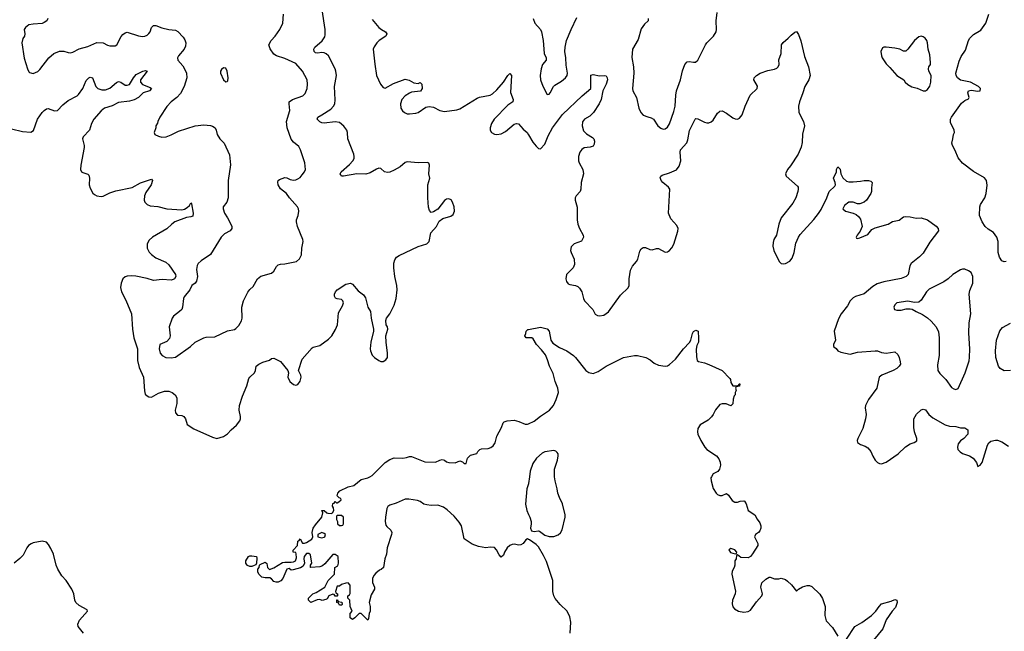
# Model space of a CAD drawing. Header units: inches. Extents: x 2293880 to 2522759, y 823965 to 1006879.
# Tile 180 of 256: x 2345345 to 2354352, y 978586 to 984180. Entities that reach past the tile are written whole.
import ezdxf

# ---------------------------------------------------------------- set-up
doc = ezdxf.new("R2010")
doc.units = ezdxf.units.IN
doc.header["$MEASUREMENT"] = 0
for name, color, linetype in [('C3947', 7, 'Continuous'), ('C3948', 7, 'Continuous'), ('C3957', 7, 'Continuous'), ('C3958', 7, 'Continuous')]:
    doc.layers.add(name, color=color, linetype=linetype)

msp = doc.modelspace()

# ---------------------------------------------------------------- linework, layer by layer
at = {"layer": 'C3947', "color": 5}
for points, elevation in [([(2350000, 979426.2), (2349990, 979430.7), (2349976.1, 979423.9), (2349950.1, 979389.9), (2349930, 979375.6), (2349910, 979373.5), (2349870, 979382.3), (2349850, 979380.4), (2349829.3, 979370.7), (2349803.7, 979350), (2349779.3, 979310), (2349770, 979282), (2349750, 979264), (2349730, 979284), (2349706.6, 979330), (2349690, 979352), (2349650, 979357), (2349610, 979349.4), (2349542.5, 979362.5), (2349483.9, 979383.9), (2349412.3, 979432.3), (2349385.6, 979550), (2349365.4, 979585.4), (2349320, 979640), (2349256.7, 979696.7), (2349221.7, 979721.8), (2349170, 979739), (2349110, 979737.4), (2349070, 979741.6), (2349043.7, 979750), (2349010, 979772), (2348983.1, 979783.1), (2348904.5, 979795.5), (2348870, 979794), (2348790, 979758.7), (2348730, 979739.6), (2348712.7, 979727.3), (2348704.6, 979710), (2348690.2, 979630), (2348687.7, 979590), (2348695.9, 979555.9), (2348703.7, 979543.7), (2348740.3, 979510), (2348748.5, 979490), (2348747, 979470), (2348707.4, 979350), (2348699.6, 979290), (2348684.4, 979250), (2348673.6, 979170), (2348652.7, 979150), (2348635.6, 979144.4), (2348602.5, 979117.5), (2348584, 979096), (2348572.7, 979070), (2348573, 979033), (2348590, 978990.6), (2348590.1, 978970), (2348561.2, 978918.8), (2348542.8, 978850), (2348550, 978814), (2348550.7, 978769.3), (2348542, 978750), (2348536.9, 978703.1), (2348530, 978688), (2348470, 978748), (2348450, 978748), (2348411.1, 978708.9), (2348390, 978695.3), (2348368, 978710), (2348368, 978750), (2348386, 978770), (2348367.3, 978812.7), (2348366, 978870), (2348346, 978890), (2348348, 978910), (2348362, 978918), (2348367.3, 978932.7), (2348368.4, 978951.6), (2348368.4, 979008.4), (2348350, 979028), (2348327.3, 979027.3), (2348290, 979015.3), (2348270, 978998), (2348250, 978998), (2348234, 978950), (2348238, 978938), (2348254, 978930), (2348254, 978910), (2348250, 978906), (2348230, 978906), (2348222, 978922), (2348210, 978926), (2348174, 978910), (2348156.9, 978883.1), (2348144.7, 978875.3), (2348111, 978869), (2348090, 978875.3), (2348065.4, 978874.6), (2348010, 978848), (2347988, 978870), (2347988, 978890), (2348028, 978930), (2348058, 978942), (2348135.3, 978990), (2348166, 979050), (2348226, 979110), (2348228, 979170), (2348254.6, 979185.4), (2348262, 979210), (2348258, 979270), (2348230, 979288), (2348210, 979288), (2348137.1, 979202.9), (2348114.6, 979185.4), (2348090, 979177), (2348010, 979168.7), (2348006, 979170), (2348006, 979190), (2348018, 979210), (2348004, 979284), (2347990, 979299), (2347970, 979297.2), (2347947.3, 979270), (2347944, 979250), (2347951.3, 979208.7), (2347939.8, 979180.2), (2347914, 979166), (2347847.3, 979147.3), (2347830, 979146), (2347810, 979159), (2347790, 979155.3), (2347752.2, 979067.8), (2347733.7, 979046.3), (2347710, 979034), (2347690, 979034.5), (2347670, 979042.7), (2347650, 979065.2), (2347634, 979074), (2347590, 979074.5), (2347561.6, 979081.6), (2347532.3, 979110), (2347523.7, 979130), (2347524.7, 979155.3), (2347535.3, 979170), (2347538, 979190), (2347544, 979196), (2347590, 979218), (2347604.7, 979204.7), (2347611, 979170), (2347630, 979151), (2347670, 979167.3), (2347750, 979214), (2347770, 979218.8), (2347830, 979217.3), (2347850, 979220.7), (2347868.7, 979230), (2347878, 979258), (2347874.6, 979294.6), (2347870, 979306), (2347846, 979310), (2347847.3, 979327.3), (2347888, 979372), (2347890, 979411.3), (2347902, 979418), (2347910.6, 979430.6), (2347932, 979392), (2347950, 979391.3), (2347970, 979398.8), (2348018, 979430), (2348028, 979450), (2348021.2, 979490), (2348029.7, 979530), (2348050, 979560.7), (2348109.3, 979630), (2348118, 979670), (2348110, 979692), (2348131.6, 979691.6), (2348154, 979670), (2348165.4, 979665.4), (2348195.3, 979664.7), (2348206, 979670), (2348218, 979690), (2348215.3, 979715.3), (2348206, 979730), (2348210, 979754), (2348222, 979758), (2348230, 979774), (2348242, 979762), (2348250, 979762), (2348266, 979770), (2348286, 979790), (2348282, 979802), (2348267.3, 979807.3), (2348250, 979826), (2348255.3, 979850), (2348275.3, 979870), (2348350, 979906), (2348401.2, 979918.8), (2348470, 979974.8), (2348530, 979990.8), (2348548.5, 980000)], 180), ([(2350000, 979935.9), (2349983.5, 979890), (2349972.5, 979750), (2349983.9, 979690), (2350000, 979654.2)], 180), ([(2345929, 978570), (2345880.9, 978630), (2345878, 978650), (2345893.4, 978686.6), (2345966, 978770), (2345962, 978782), (2345890, 978821.2), (2345858, 978850), (2345849.6, 978870), (2345839.7, 978930), (2345823.6, 978970), (2345771.8, 979050), (2345730, 979094.7), (2345693.8, 979153.8), (2345679.4, 979190), (2345654.2, 979290), (2345630, 979344.5), (2345610, 979379.5), (2345590, 979401.6), (2345551.3, 979411.3), (2345470, 979395.6), (2345450, 979387.3), (2345426.7, 979370), (2345410, 979349.4), (2345376.5, 979283.5), (2345347.9, 979252.1), (2345295.3, 979210)], 220)]:
    msp.add_lwpolyline(points, dxfattribs=dict(at, elevation=elevation))
at = {"layer": 'C3947', "color": 5, "elevation": 180}
for points in [[(2348290, 979646), (2348250, 979646), (2348242, 979638), (2348242, 979610), (2348254, 979590), (2348254, 979570), (2348270, 979554), (2348290, 979554), (2348302, 979558), (2348306, 979570), (2348306, 979630)], [(2348110, 979488.7), (2348072, 979470), (2348074, 979450), (2348110, 979441), (2348130, 979446.8), (2348135.3, 979450), (2348142, 979470), (2348130, 979482)], [(2347450, 979179), (2347430, 979188.7), (2347420.2, 979200.2), (2347414, 979210), (2347414, 979230), (2347438, 979270), (2347450, 979276), (2347470, 979276), (2347512, 979270), (2347516, 979256), (2347512, 979208), (2347504.7, 979195.3), (2347490, 979188), (2347470, 979179)], [(2348270, 978826), (2348262, 978842), (2348246, 978850), (2348247.3, 978872.7), (2348252.7, 978872.7), (2348258, 978858), (2348292.7, 978852.7), (2348294, 978830), (2348290, 978826)]]:
    msp.add_lwpolyline(points, close=True, dxfattribs=at)
at = {"layer": 'C3948', "color": 5}
for points, elevation in [([(2345270, 983182), (2345370, 983157), (2345447, 983153), (2345472.9, 983167.1), (2345508.3, 983271.7), (2345550, 983330.4), (2345570, 983350.4), (2345590, 983364.9), (2345606.8, 983366.8), (2345665.2, 983345.2), (2345690, 983350.6), (2345739.7, 983400.3), (2345790, 983442), (2345870, 983484.9), (2345883.7, 983496.3), (2345922.4, 983550), (2345954.7, 983625.3), (2345979, 983650), (2345990, 983655.5), (2346010.5, 983650), (2346043, 983570), (2346060.7, 983550), (2346098.2, 983538.2), (2346130, 983538.2), (2346170, 983552.9), (2346230, 983605.2), (2346250, 983614.9), (2346270, 983608.5), (2346310, 983581.6), (2346330, 983580.4), (2346350, 983588.7), (2346385, 983650), (2346410, 983678.8), (2346470.3, 983710.3), (2346495.9, 983715.9), (2346510.3, 983710.3), (2346451.5, 983630), (2346450.3, 983610), (2346470, 983588.2), (2346540.3, 983560.3), (2346550.3, 983550), (2346533.4, 983530), (2346474.9, 983510), (2346432, 983468), (2346392.3, 983447.7), (2346350, 983435.9), (2346250, 983422.8), (2346190, 983391.5), (2346122.6, 983370), (2346090, 983345.3), (2346023.2, 983270), (2346002.2, 983230), (2345982.8, 983170), (2345927.4, 983110), (2345920.3, 983090), (2345935.5, 983030), (2345936.3, 983010), (2345904.7, 982850), (2345903.1, 982810), (2345910.6, 982790), (2345922.2, 982782.2), (2345968.1, 982768.1), (2345977.3, 982757.3), (2345983.9, 982730), (2345982.3, 982670), (2345990, 982638.8), (2346014.7, 982594.7), (2346030, 982580.5), (2346050, 982570.5), (2346090, 982563.8), (2346110, 982566.7), (2346170, 982597.6), (2346223.6, 982616.4), (2346373.5, 982646.5), (2346450, 982686.7), (2346550, 982721), (2346561, 982710), (2346548, 982670), (2346499.4, 982600.6), (2346486.5, 982570), (2346483.1, 982530), (2346490.5, 982510), (2346510.3, 982490.3), (2346538.9, 982478.9), (2346610, 982471.3), (2346690, 982450.2), (2346830, 982442.6), (2346853.1, 982446.9), (2346877.9, 982462.1), (2346898.7, 982481.3), (2346910, 982506), (2346916.4, 982496.4), (2346933.6, 982410), (2346930, 982383.6), (2346910, 982376.2), (2346870, 982372.1), (2346766, 982330), (2346735.8, 982310), (2346690, 982266.6), (2346560.4, 982190), (2346530, 982163.6), (2346510.3, 982130), (2346511.7, 982090), (2346530, 982054.9), (2346550, 982033.7), (2346590, 982003.6), (2346682.7, 981962.7), (2346710, 981938.3), (2346770.2, 981850), (2346772.4, 981830), (2346761.6, 981810), (2346750, 981802.6), (2346730, 981799.1), (2346650, 981805.4), (2346570, 981793.5), (2346510, 981811.9), (2346406.3, 981833.7), (2346363.6, 981836.4), (2346330, 981833), (2346310, 981827), (2346288.2, 981810), (2346272.4, 981770), (2346267, 981730), (2346277, 981690), (2346316.3, 981616.3), (2346368.9, 981490), (2346378.6, 981350), (2346389.3, 981270), (2346422.2, 981170), (2346423.7, 981063.7), (2346439.6, 980999.6), (2346478.9, 980910), (2346485.9, 980785.9), (2346494.1, 980754.1), (2346510, 980739), (2346528, 980730), (2346550, 980728.5), (2346615.8, 980764.2), (2346670, 980781.1), (2346710, 980782.6), (2346740.3, 980770), (2346767.2, 980750), (2346782, 980722), (2346784.1, 980670), (2346768.6, 980610), (2346770, 980585.5), (2346790, 980564.4), (2346830, 980560.3), (2346847.7, 980550), (2346862.4, 980530), (2346878.7, 980478.7), (2346937, 980437), (2347110, 980360.5), (2347150, 980350.6), (2347210, 980368), (2347247.7, 980392.3), (2347281.2, 980430), (2347330, 980471.7), (2347359.5, 980510), (2347366.5, 980530), (2347366.4, 980550), (2347352.3, 980610), (2347357, 980650), (2347383, 980737), (2347424.2, 980830), (2347442.4, 980897.6), (2347450, 980910.6), (2347492, 980950), (2347502.9, 980970), (2347509.7, 981010.3), (2347531.4, 981028.6), (2347570, 981048), (2347630, 981066.8), (2347650, 981081), (2347670, 981082.8), (2347730, 981052.7), (2347798.7, 980970), (2347804.4, 980950), (2347798.9, 980910), (2347816.5, 980870), (2347850, 980843.6), (2347870, 980836.5), (2347890, 980842), (2347910, 980874.9), (2347920.7, 980910), (2347917.2, 980930), (2347896, 980970), (2347930, 981073.7), (2348021.8, 981178.2), (2348030, 981184.4), (2348090, 981200.9), (2348170, 981257.4), (2348201.7, 981290), (2348234.7, 981345.3), (2348252.3, 981390), (2348261.8, 981498.2), (2348298.3, 981561.7), (2348306, 981590), (2348301.2, 981610), (2348290, 981621.2), (2348250, 981626), (2348233.2, 981633.2), (2348225.2, 981650), (2348226, 981670), (2348233.2, 981690), (2348249.2, 981710), (2348330, 981760.7), (2348370, 981770.7), (2348390, 981761), (2348441.3, 981701.3), (2348490, 981662.8), (2348510, 981634.8), (2348528.7, 981550), (2348555.5, 981510), (2348560.5, 981450), (2348582.4, 981350), (2348582.4, 981330), (2348557.1, 981230), (2348550.6, 981170), (2348553.4, 981150), (2348570.4, 981110.4), (2348590.4, 981090.4), (2348630, 981062.8), (2348650, 981054.8), (2348670, 981054.8), (2348694, 981070), (2348709, 981090), (2348709.3, 981130), (2348697, 981230), (2348694.5, 981290), (2348714.3, 981350), (2348709.5, 981370), (2348697.6, 981390), (2348695.8, 981430), (2348701.6, 981450), (2348731.1, 981490), (2348771.5, 981568.5), (2348789, 981631), (2348797.7, 981710), (2348795.9, 981750), (2348775.7, 981830), (2348768, 981912), (2348767, 981953), (2348775.6, 981984.4), (2348793.2, 982006.8), (2348817, 982023), (2348990, 982104.9), (2349070, 982131), (2349090, 982152), (2349106.6, 982230), (2349157, 982290), (2349183.9, 982336.1), (2349217.5, 982362.5), (2349290, 982382), (2349310, 982398.8), (2349323.7, 982430), (2349321.2, 982470), (2349305.2, 982510), (2349291.9, 982531.9), (2349270, 982540.9), (2349250, 982538), (2349230, 982525.2), (2349170, 982448.7), (2349130, 982422), (2349110, 982418), (2349094.6, 982434.6), (2349086.3, 982466.3), (2349078, 982550), (2349079.3, 982670), (2349096, 982730), (2349087.3, 982770), (2349093.6, 982850), (2349089.4, 982869.4), (2349075.3, 982875.3), (2348990, 982872.3), (2348890, 982879.7), (2348870, 982873), (2348824.3, 982835.7), (2348770, 982803.1), (2348730, 982786), (2348710, 982782.6), (2348682.7, 982790), (2348650, 982819.6), (2348630, 982821.3), (2348610, 982814.3), (2348550, 982778.2), (2348512.6, 982767.4), (2348428.9, 982771.1), (2348308.2, 982748.2), (2348289.7, 982749.7), (2348281.6, 982761.6), (2348278, 982770), (2348287.3, 982790), (2348363.3, 982856.7), (2348392.8, 982890), (2348403.5, 982910), (2348405.1, 982930), (2348400.5, 982950), (2348348.2, 983090), (2348344.8, 983150), (2348338, 983170), (2348310, 983205.1), (2348270, 983240.4), (2348230, 983247.6), (2348130, 983232.8), (2348110, 983236.4), (2348090, 983247.6), (2348065.6, 983270), (2348072.3, 983290), (2348110, 983309), (2348190, 983362.9), (2348215.3, 983390), (2348227.2, 983410), (2348232.6, 983447.4), (2348223.7, 983570), (2348244.1, 983670), (2348238.6, 983710), (2348231.1, 983730), (2348169.8, 983850), (2348150, 983869), (2348130, 983878.6), (2348110, 983880.3), (2348070, 983874.3), (2348050, 983878.4), (2348038.4, 983890), (2348036.2, 983910), (2348046.6, 983930), (2348112, 983988), (2348135.7, 984024.3), (2348139.6, 984040.4), (2348138.7, 984090), (2348113.2, 984270)], 220), ([(2345603, 984190), (2345592.7, 984170), (2345570, 984153.3), (2345550, 984145.3), (2345470, 984140.9), (2345430, 984132.1), (2345398, 984110), (2345385.5, 984090), (2345393.4, 984050), (2345388.2, 984030), (2345373, 984007), (2345364.2, 983970), (2345387.5, 983827.5), (2345417.3, 983730), (2345430, 983702), (2345436, 983696), (2345467.5, 983687.5), (2345510, 983706), (2345530, 983725.5), (2345611.1, 983830), (2345658.7, 983870), (2345708.3, 983891.7), (2345750, 983891.3), (2345790, 983879), (2345810, 983877.7), (2345830, 983883.2), (2345890, 983913), (2345970, 983934.3), (2346051.2, 983971.2), (2346108.3, 983968.3), (2346150, 983946.4), (2346170, 983941.3), (2346219.4, 983940.6), (2346235.1, 983950), (2346273.9, 984026.1), (2346290, 984046), (2346310, 984060.5), (2346330, 984067.7), (2346432.1, 984032.1), (2346470, 984026.7), (2346490, 984030.4), (2346510, 984038), (2346526.7, 984053.3), (2346537.6, 984070), (2346551.6, 984108.4), (2346570, 984127.3), (2346590, 984127.3), (2346645.5, 984105.5), (2346710.3, 984090.3), (2346770, 984084.7), (2346793.2, 984073.2), (2346840.5, 984020.5), (2346856.7, 983996.7), (2346865.4, 983970), (2346862.7, 983937.3), (2346850.2, 983909.8), (2346798, 983850), (2346788.2, 983830), (2346790.5, 983810), (2346838, 983758), (2346852.7, 983730), (2346870.5, 983690), (2346873, 983650), (2346850.3, 983570), (2346816.2, 983503.8), (2346783.8, 983470), (2346732.4, 983430), (2346690, 983385.6), (2346628.4, 983290), (2346608, 983250), (2346607.1, 983232.9), (2346592, 983210), (2346592, 983190), (2346574, 983150), (2346582, 983130), (2346614.4, 983114.4), (2346647, 983107), (2346686, 983110), (2346730, 983126), (2346798.8, 983161.2), (2346950, 983208.5), (2347030, 983218), (2347090, 983212.7), (2347110, 983205.5), (2347132.7, 983190), (2347143, 983170), (2347150.8, 983130), (2347174.8, 983090), (2347214.8, 983050), (2347264.2, 982944.2), (2347272.6, 982852.6), (2347252.3, 982710), (2347253.4, 982550), (2347240.7, 982510), (2347207.7, 982470), (2347206, 982450), (2347218.7, 982410), (2347247.1, 982367.1), (2347276.5, 982310), (2347285.3, 982290), (2347286.7, 982270), (2347270.5, 982250), (2347218.6, 982221.4), (2347187.8, 982192.2), (2347090, 982031.6), (2347004.7, 981975.3), (2346977.6, 981950), (2346967.5, 981932.5), (2346964.2, 981895.8), (2346971.6, 981830), (2346963.1, 981790), (2346950, 981769.4), (2346921, 981750), (2346900.5, 981710), (2346850, 981645.2), (2346843.1, 981630), (2346835.3, 981550), (2346828.2, 981530), (2346808, 981510), (2346752.7, 981470), (2346741.6, 981450), (2346712.7, 981370), (2346721.3, 981290), (2346714.5, 981265.5), (2346690, 981235.6), (2346628.5, 981210), (2346622.4, 981170), (2346630.7, 981130), (2346650, 981107.3), (2346682, 981090), (2346730, 981088.4), (2346770, 981094.4), (2346908.2, 981190), (2346950, 981230.3), (2347030, 981270.5), (2347050, 981276.3), (2347130, 981280.7), (2347245.8, 981334.2), (2347310, 981347.7), (2347323.3, 981356.7), (2347350, 981382.8), (2347375.1, 981424.9), (2347379.1, 981450), (2347378.5, 981550), (2347393.7, 981610), (2347430.9, 981689.1), (2347450, 981712.4), (2347481.6, 981738.4), (2347519.3, 981810), (2347550, 981833), (2347650, 981861), (2347670, 981881), (2347695.8, 981924.2), (2347710, 981937.4), (2347730, 981944.9), (2347771.3, 981948.7), (2347877.2, 981970), (2347905.6, 981994.4), (2347924.5, 982030), (2347927, 982090), (2347938, 982150), (2347935.4, 982170), (2347887.8, 982290), (2347876.2, 982330), (2347878, 982350), (2347892.3, 982390), (2347898, 982430), (2347895.1, 982450), (2347885.2, 982470), (2347812, 982550), (2347786, 982590), (2347730, 982634), (2347709.4, 982670), (2347706, 982694), (2347709, 982710), (2347721.2, 982718.8), (2347770, 982735.5), (2347790, 982734), (2347819.5, 982719.5), (2347850, 982712.4), (2347870, 982714.9), (2347890, 982723.8), (2347910, 982738), (2347930, 982760.5), (2347951.5, 982790), (2347959.5, 982810), (2347955.1, 982870), (2347914.5, 982990), (2347899.1, 983019.1), (2347850, 983060.7), (2347830, 983086.6), (2347792.5, 983190), (2347786.9, 983250), (2347817.6, 983350), (2347809.7, 983410), (2347811.8, 983430), (2347840.9, 983450), (2347935.7, 983484.3), (2347956.2, 983503.8), (2347975.1, 983550), (2347978.4, 983590), (2347974, 983630), (2347931.5, 983710), (2347870, 983778.9), (2347770, 983825.1), (2347696, 983850), (2347670, 983866), (2347635.2, 983915.2), (2347623, 983950), (2347645.4, 983990), (2347683.5, 984030), (2347726.3, 984090), (2347752.4, 984150), (2347759.6, 984230)], 240), ([(2348570, 984181), (2348630.8, 984110), (2348654.8, 984090), (2348690.8, 984070), (2348704.9, 984050), (2348693.4, 984030), (2348634.4, 983990), (2348611.1, 983968.9), (2348586.4, 983933.6), (2348578.5, 983910), (2348592.8, 983772.8), (2348610.2, 983670.2), (2348645.5, 983590), (2348670, 983558.8), (2348690, 983554.8), (2348764.2, 983595.8), (2348870, 983634.9), (2348906.6, 983626.6), (2348950, 983602), (2348990, 983597.3), (2349010, 983604.7), (2349024.7, 983590), (2349027.3, 983550), (2349012.2, 983527.8), (2348930, 983516.4), (2348910, 983509.7), (2348870, 983485.4), (2348840.8, 983450), (2348828.4, 983410), (2348831.3, 983371.3), (2348845.9, 983345.9), (2348864.4, 983330), (2348890, 983320.2), (2348910, 983318.6), (2348970, 983326.2), (2348990, 983332.9), (2349060.6, 983379.4), (2349090, 983386.7), (2349130, 983381.7), (2349190, 983350.3), (2349230, 983339.5), (2349343.5, 983356.5), (2349370, 983364.9), (2349530, 983463.2), (2349552, 983472), (2349649, 983490), (2349670, 983501.7), (2349710, 983538.7), (2349769.7, 983610), (2349810, 983670.4), (2349830, 983687.3), (2349844.9, 983670), (2349833.7, 983513.7), (2349859.1, 983450), (2349856.3, 983430), (2349810, 983398), (2349685.3, 983270), (2349660.9, 983230), (2349650.4, 983190), (2349650.4, 983170), (2349660.5, 983150), (2349690, 983132.2), (2349710, 983129), (2349750, 983136), (2349790, 983158.7), (2349870, 983224), (2349890, 983230.8), (2349907.3, 983227.3), (2349950, 983178.8), (2349988.6, 983148.6), (2350000, 983128.5)], 220), ([(2350000, 981269.8), (2349978, 981270), (2349966, 981290), (2349975.3, 981310), (2349978, 981330), (2349994, 981346), (2350000, 981347.2)], 180), ([(2348548.5, 980000), (2348568.7, 980010), (2348689, 980130), (2348730, 980158.4), (2348770, 980173.4), (2348850, 980170.3), (2348885.1, 980174.9), (2348910, 980183.7), (2348930, 980183.7), (2349050, 980134.9), (2349150, 980134.4), (2349190, 980152.4), (2349210, 980156.4), (2349232.2, 980152.2), (2349250, 980136), (2349270.7, 980130.7), (2349330, 980126.7), (2349370, 980144), (2349395.9, 980135.9), (2349410, 980121), (2349430, 980122), (2349441.2, 980170), (2349470, 980197.3), (2349527.7, 980212.3), (2349536.3, 980230), (2349555.6, 980250), (2349570, 980254.8), (2349630, 980257.6), (2349654.1, 980265.9), (2349676.5, 980283.5), (2349694.8, 980310), (2349710, 980370.4), (2349753, 980450), (2349767.7, 980492.3), (2349778, 980502), (2349806, 980510), (2349870, 980516.1), (2349910, 980505.5), (2349970, 980480.2), (2349990, 980480.2), (2350000, 980484.9)], 180)]:
    msp.add_lwpolyline(points, dxfattribs=dict(at, elevation=elevation))
at = {"layer": 'C3948', "color": 5, "elevation": 260}
msp.add_lwpolyline([(2347210, 983739.3), (2347190, 983725.2), (2347182.4, 983710), (2347182.6, 983690), (2347210, 983630.8), (2347230, 983610.8), (2347244.7, 983615.3), (2347250, 983622), (2347253.6, 983650), (2347242, 983710), (2347230, 983737.2)], close=True, dxfattribs=at)
at = {"layer": 'C3957', "color": 5, "elevation": 180}
for points in [[(2350000, 979654.2), (2350010.9, 979630), (2350022.7, 979590), (2350024.8, 979570), (2350018.6, 979530), (2350026.3, 979506.3), (2350050, 979498), (2350090, 979504.6), (2350101.4, 979501.4), (2350150, 979464.7), (2350190, 979453.1), (2350230, 979452.6), (2350270, 979467.2), (2350292.2, 979487.8), (2350306.9, 979513.1), (2350334.9, 979630), (2350335.9, 979650), (2350311.9, 979751.9), (2350282.3, 979810), (2350268.9, 979848.9), (2350263.1, 979890), (2350242.8, 979962.8), (2350238.8, 980000)], [(2350008, 980000), (2350001.1, 979938.9), (2350000, 979935.9)], [(2351674.3, 980000), (2351668.8, 979991.2), (2351670, 979962), (2351688.4, 979891.6), (2351715.5, 979850), (2351730, 979837.1), (2351750, 979828), (2351770, 979827.3), (2351810, 979846), (2351830, 979831), (2351861.6, 979781.6), (2351887.5, 979767.5), (2351910, 979766.8), (2351935.3, 979775.3), (2351970, 979778), (2351974.8, 979774.8), (2351990.7, 979750.7), (2352010, 979692), (2352071.3, 979650), (2352090, 979612), (2352117.1, 979577.1), (2352124, 979550), (2352124, 979530), (2352115.9, 979504.1), (2352104.7, 979490), (2352076, 979470), (2352066.8, 979450), (2352098.8, 979390), (2352097.3, 979370), (2352050, 979293.2), (2352030, 979269), (2352010, 979259), (2351941.2, 979261.2), (2351910, 979286), (2351902, 979278), (2351898, 979250), (2351886, 979230), (2351886, 979190), (2351881, 979170), (2351863.8, 979136.2), (2351860.5, 979110), (2351892.5, 978952.5), (2351890.3, 978929.7), (2351866.7, 978870), (2351862.3, 978837.7), (2351868.7, 978810), (2351884.2, 978790), (2351920.4, 978770), (2351970, 978761.5), (2352010, 978767.2), (2352030, 978780.2), (2352084.2, 978855.8), (2352135.1, 978910), (2352139.3, 978930), (2352124, 978990), (2352135.3, 979030), (2352170, 979062), (2352200.4, 979079.6), (2352210, 979082), (2352250, 979064.7), (2352290, 979064.7), (2352310, 979071.3), (2352350, 979058.8), (2352370, 979046), (2352406.8, 979010), (2352450, 978952), (2352468, 978970), (2352507.5, 978992.5), (2352550, 979004.9), (2352570, 979004), (2352590, 978994.8), (2352665.8, 978925.8), (2352690, 978884.7), (2352712, 978812), (2352708.8, 978730), (2352722, 978682), (2352779.4, 978619.4), (2352830, 978542.4)], [(2350381.4, 978570), (2350386.2, 978670), (2350376.9, 978716.9), (2350353, 978770), (2350290, 978829.7), (2350244.6, 978884.6), (2350230.5, 978910), (2350221.2, 978950), (2350223.7, 979050), (2350163.4, 979223.4), (2350138.1, 979278.1), (2350090, 979358.4), (2350070, 979379), (2350010, 979421.6), (2350000, 979426.2)], [(2352910, 978513.4), (2352985.1, 978630), (2353050, 978666.7), (2353137.6, 978730), (2353177, 978770), (2353206.7, 978813.3), (2353230, 978836.3), (2353317.4, 978862.6), (2353350, 978877.3), (2353370, 978872), (2353370.5, 978850), (2353356.7, 978803.3), (2353325.5, 978770), (2353270.4, 978690), (2353241.6, 978610), (2353156.6, 978503.4)]]:
    msp.add_lwpolyline(points, dxfattribs=at)
msp.add_lwpolyline([(2351850, 979342), (2351832, 979330), (2351846.4, 979306.4), (2351890, 979294), (2351902, 979298), (2351906, 979310), (2351886, 979330)], close=True, dxfattribs=at)
at = {"layer": 'C3958', "color": 5}
for points, elevation in [([(2351094.8, 984190), (2351094, 984170), (2351060.9, 984139.1), (2351030, 984097.2), (2351002, 983998), (2350952.4, 983910), (2350945.7, 983834.3), (2350960.3, 983750), (2350962.6, 983690), (2350950.5, 983550), (2350953, 983530), (2350988.6, 983468.6), (2351008, 983370), (2351028.2, 983330), (2351050, 983308.4), (2351090, 983290.4), (2351122.4, 983282.4), (2351142.8, 983270), (2351182, 983210), (2351208.8, 983188.8), (2351230, 983179.3), (2351250, 983182.4), (2351270, 983197.1), (2351290, 983228.2), (2351330, 983340.7), (2351342.2, 983390), (2351347.2, 983490), (2351353.5, 983530), (2351388.9, 983630), (2351406.8, 983713.2), (2351429.7, 983770.3), (2351450, 983794), (2351470, 983799.1), (2351510, 983790.5), (2351527.2, 983792.8), (2351549.3, 983810), (2351617.2, 983950), (2351630.9, 983970), (2351691.1, 984030), (2351716.9, 984070), (2351720.4, 984090), (2351715.1, 984170), (2351725.4, 984245.4)], 240), ([(2350040.8, 984190), (2350059, 984150), (2350110.2, 984090.2), (2350118.9, 984070), (2350135.2, 983990), (2350143.7, 983870), (2350161.6, 983830), (2350160.5, 983810), (2350127, 983770), (2350114.9, 983730), (2350106.7, 983670), (2350108.7, 983630), (2350130, 983571), (2350170, 983496), (2350190, 983498.8), (2350199.3, 983510), (2350229.3, 983570), (2350239.7, 983580.3), (2350301.5, 983618.6), (2350338, 983650), (2350354, 983670), (2350357.6, 983690), (2350344.2, 983764.2), (2350342, 983830), (2350332, 983890), (2350334.8, 983930), (2350347, 983990), (2350388.4, 984091.6), (2350440.7, 984199.3)], 240), ([(2354370, 981969.6), (2354350, 981964.5), (2354330, 981975.1), (2354308.5, 982008.5), (2354296.9, 982050), (2354296.5, 982150), (2354284.8, 982190), (2354253.1, 982233.1), (2354204.5, 982264.5), (2354178, 982290), (2354149.6, 982330), (2354126.6, 982390), (2354127.6, 982470), (2354134.5, 982490), (2354173.6, 982550), (2354185.6, 982590), (2354194.6, 982665.4), (2354189.7, 982710), (2354170, 982735.1), (2354070, 982792.8), (2353968.4, 982868.4), (2353930, 982917.4), (2353902.9, 982982.9), (2353876.9, 983030), (2353871.8, 983050), (2353882, 983090), (2353886, 983130), (2353895.1, 983150), (2353894, 983170), (2353860.7, 983240.7), (2353861.3, 983270), (2353868.2, 983290), (2353961.9, 983418.1), (2353990, 983441.8), (2354023.3, 983456.7), (2354030.8, 983470), (2354019.8, 983510), (2354024.5, 983530), (2354050, 983534.6), (2354110, 983525.3), (2354130, 983528.4), (2354134.5, 983550), (2354117.2, 983570), (2354042.7, 983610), (2353950, 983628.4), (2353925.1, 983650), (2353912.8, 983670), (2353909.7, 983690), (2353939, 983801), (2353957.1, 983842.9), (2353998.5, 983901.5), (2354025.1, 983990), (2354036.9, 984010), (2354070, 984043.7), (2354136.6, 984083.4), (2354182, 984150), (2354211.8, 984230)], 220), ([(2350000, 983128.5), (2350039.2, 983059.2), (2350070, 983022), (2350090, 983000.7), (2350110, 982998.8), (2350150, 983040.7), (2350180.6, 983119.4), (2350217.8, 983190), (2350310, 983311.9), (2350490, 983482.6), (2350569.3, 983550), (2350570, 983672), (2350590, 983679.1), (2350650, 983666.4), (2350690.5, 983670.5), (2350710, 983666), (2350720.7, 983650), (2350721.6, 983630), (2350710.2, 983590), (2350681, 983530), (2350663.2, 983450), (2350646, 983410), (2350594.2, 983330), (2350561.7, 983298.3), (2350512, 983270), (2350492.4, 983247.6), (2350490.3, 983210), (2350504.1, 983164.1), (2350530, 983137.4), (2350584.2, 983104.2), (2350596.3, 983090), (2350603.8, 983070), (2350599, 983041), (2350590, 983024.5), (2350564.9, 983015.1), (2350510, 983007.1), (2350487.2, 982992.8), (2350470, 982969.4), (2350457.3, 982930), (2350455.6, 982890), (2350462.3, 982870), (2350496.9, 982810), (2350503.9, 982770), (2350481.7, 982690), (2350478.5, 982630), (2350472.9, 982610), (2350437, 982570), (2350427.9, 982550), (2350426.7, 982530), (2350445.6, 982465.6), (2350445.2, 982350), (2350451.5, 982311.5), (2350467.4, 982270), (2350499.5, 982210), (2350503.8, 982190), (2350484.9, 982155.1), (2350416, 982130), (2350390, 982102), (2350384.4, 982070), (2350388.8, 982050), (2350416, 981990), (2350418.9, 981941.1), (2350407, 981910), (2350348.4, 981850), (2350340.4, 981810), (2350346, 981786), (2350363.2, 981763.2), (2350377.2, 981757.2), (2350430, 981749.2), (2350450, 981739.6), (2350465.5, 981725.5), (2350486, 981690), (2350502.4, 981630), (2350513.1, 981610), (2350587.2, 981530), (2350610, 981488.2), (2350630, 981475.3), (2350650, 981471.7), (2350690, 981478.9), (2350730, 981507), (2350840, 981660), (2350912.4, 981727.6), (2350919.2, 981750), (2350919.8, 981810), (2350933.2, 981890), (2350950, 981924.9), (2350988, 981970), (2350998.7, 981990), (2351017.7, 982062.3), (2351030, 982084), (2351050, 982097.3), (2351070, 982097.3), (2351110, 982079.1), (2351130, 982076.3), (2351170, 982086), (2351190, 982086), (2351250, 982055.3), (2351270, 982056.5), (2351290, 982070.3), (2351310, 982093.4), (2351330, 982126.4), (2351366.9, 982246.9), (2351368.5, 982270), (2351357.2, 982297.2), (2351300.2, 982360.2), (2351279.2, 982410), (2351293.6, 982630), (2351280.7, 982650), (2351227.6, 982690), (2351211.8, 982710), (2351204.5, 982735.5), (2351209.2, 982750), (2351221, 982759), (2351290, 982780.2), (2351352.6, 982807.4), (2351379.1, 982840.9), (2351394, 982890), (2351385.6, 982970), (2351389.6, 982990), (2351447.3, 983052.7), (2351457.2, 983082.8), (2351473.1, 983166.9), (2351524.5, 983270), (2351530, 983275.5), (2351550, 983274.4), (2351610, 983241.6), (2351630, 983236.4), (2351650, 983238), (2351670, 983245.5), (2351690, 983262), (2351730, 983324.9), (2351742.8, 983337.2), (2351750, 983343), (2351770, 983346.4), (2351810, 983326.7), (2351870, 983283.1), (2351890, 983273.7), (2351910, 983272), (2351930, 983280.3), (2351952.8, 983310), (2351980.8, 983390), (2352028.8, 983491.2), (2352092.3, 983550), (2352093.4, 983573.4), (2352061.2, 983630), (2352065.2, 983650), (2352085.2, 983670), (2352119, 983690), (2352190, 983715.5), (2352250, 983727.3), (2352270, 983736.3), (2352283.7, 983750), (2352291.8, 983770), (2352290, 983812), (2352312.3, 983870), (2352315.3, 983950), (2352329.3, 983970.7), (2352375.3, 984010), (2352401.2, 984038.8), (2352434.6, 984065.4), (2352450, 984072), (2352470, 984044.7), (2352490, 983986), (2352523, 983843), (2352562.4, 983750), (2352574.9, 983670), (2352564.4, 983630), (2352528.1, 983570), (2352510.2, 983510), (2352477.5, 983430), (2352468.4, 983390), (2352473.8, 983330), (2352514, 983250), (2352523.1, 983210), (2352505.7, 983134.3), (2352503.4, 983056.6), (2352494.2, 983014.2), (2352464.9, 982950), (2352396.5, 982843.5), (2352367.7, 982810), (2352350.7, 982770), (2352357.3, 982750), (2352459.1, 982659.1), (2352464.9, 982650), (2352467.4, 982630), (2352463.2, 982610), (2352444.1, 982550), (2352418.7, 982501.3), (2352311.8, 982368.2), (2352288.2, 982310), (2352266.7, 982210), (2352245.3, 982170), (2352236.9, 982143.1), (2352234.7, 982110), (2352242.8, 982070), (2352293.7, 981970), (2352311.6, 981951.6), (2352330, 981946.7), (2352350, 981951.4), (2352390, 981972.9), (2352410, 981999.5), (2352430, 982050.7), (2352445.1, 982134.9), (2352468.5, 982191.5), (2352484.9, 982215.1), (2352610, 982352.6), (2352653.4, 982406.6), (2352676.2, 982443.8), (2352728.3, 982550), (2352749.8, 982610.2), (2352801.2, 982658.8), (2352806.6, 982670), (2352806, 982690), (2352789.4, 982730), (2352818, 982790), (2352818, 982810), (2352830, 982834), (2352850, 982814), (2352856, 982770), (2352873.7, 982733.7), (2352910, 982702.8), (2352930, 982697.3), (2352970, 982697.3), (2353038, 982702), (2353069.4, 982710.6), (2353110, 982710.6), (2353130, 982704.7), (2353144.7, 982690), (2353136.9, 982643.1), (2353137.3, 982610), (2353130.7, 982590), (2353090.6, 982530), (2353070.7, 982510), (2353030, 982496), (2353010, 982496), (2352970, 982512.3), (2352930, 982512), (2352890, 982480.9), (2352874.4, 982450), (2352899.3, 982430), (2352970, 982410.2), (2352997.2, 982397.2), (2353019.1, 982379.1), (2353035.5, 982355.5), (2353052.7, 982290), (2353033.7, 982246.3), (2353004.9, 982210), (2352996, 982190), (2353000.7, 982180.7), (2353010, 982178.8), (2353030, 982184.9), (2353103.2, 982216.8), (2353140.1, 982259.9), (2353170, 982278), (2353289.3, 982310.7), (2353330, 982334.8), (2353390, 982347.7), (2353430, 982376), (2353450, 982381), (2353490, 982378), (2353544.5, 982364.5), (2353590, 982366.8), (2353650, 982350.7), (2353730, 982291), (2353746, 982270), (2353751, 982250), (2353670, 982144), (2353610, 982043.7), (2353576.3, 982010), (2353498.7, 981950), (2353488.9, 981930), (2353474, 981850), (2353455.5, 981830), (2353410, 981812.3), (2353250, 981781.4), (2353190, 981764.2), (2353150, 981740.3), (2353070, 981674.2), (2352991.9, 981648.1), (2352970, 981636.4), (2352941.7, 981610), (2352916.9, 981563.1), (2352859.5, 981490), (2352836.4, 981443.6), (2352795.8, 981330), (2352808, 981250), (2352788.2, 981210), (2352791, 981190), (2352812.7, 981172.7), (2352830.5, 981150.5), (2352858, 981138), (2352942.3, 981122.3), (2353010, 981137.8), (2353170, 981151.3), (2353191.1, 981151.1), (2353230, 981137), (2353270, 981130.4), (2353350, 981142), (2353377, 981117), (2353390.5, 981090), (2353399.1, 981050), (2353402, 981030), (2353390.7, 981010), (2353370.2, 980989.8), (2353334.8, 980970), (2353230.3, 980929.7), (2353206, 980910), (2353186.4, 980810), (2353110, 980705.6), (2353082.3, 980650), (2353078.9, 980630), (2353087, 980570), (2353083.1, 980530), (2353057.6, 980442.4), (2353010.7, 980350), (2353004.9, 980330), (2353010, 980312), (2353035.9, 980295.9), (2353079.9, 980279.9), (2353103.8, 980263.8), (2353130.7, 980230), (2353148.1, 980188.1), (2353170.7, 980150.7), (2353190.7, 980130.7), (2353210, 980121), (2353230, 980118.8), (2353270, 980133.4), (2353380.7, 980210), (2353447.2, 980272.8), (2353490, 980299.6), (2353527.1, 980312.9), (2353551.1, 980328.9), (2353553.3, 980350), (2353531.3, 980410), (2353524, 980450), (2353524, 980530), (2353550, 980572.4), (2353590, 980612.7), (2353610, 980619.3), (2353630, 980612.7), (2353660.3, 980570), (2353697.3, 980537.3), (2353810, 980475.6), (2353850, 980460.9), (2353910, 980460.4), (2353952.5, 980447.5), (2353990, 980446), (2354018, 980430), (2354018.8, 980390), (2353983, 980350), (2353950, 980328.4), (2353930, 980300.5), (2353923, 980270), (2353928, 980250), (2353947, 980227), (2353970, 980213.1), (2354033.4, 980190), (2354068.4, 980170), (2354097.3, 980130), (2354110, 980092), (2354130, 980106), (2354150, 980131), (2354199.5, 980290), (2354210, 980310.8), (2354230, 980324), (2354270, 980334), (2354290, 980334), (2354330, 980319.1), (2354390, 980280.5)], 220), ([(2350000, 981347.2), (2350110, 981368.2), (2350170, 981351.7), (2350190.2, 981330), (2350202.6, 981250), (2350220.9, 981220.9), (2350283.2, 981183.2), (2350350.4, 981150), (2350410, 981108.2), (2350430.2, 981090.2), (2350523.2, 980970), (2350552.2, 980952.2), (2350590, 980945.5), (2350638, 980962), (2350710, 981010.7), (2350870, 981089), (2350970, 981110.2), (2350996, 981110), (2351072.2, 981090), (2351112.9, 981070), (2351150, 981038.5), (2351190, 981021.5), (2351249.7, 981010.3), (2351270, 981014), (2351290, 981025.5), (2351344.2, 981075.8), (2351418.3, 981170), (2351473, 981227), (2351485.6, 981250), (2351498.4, 981310), (2351510, 981327.3), (2351530, 981339.1), (2351550.5, 981330.5), (2351555.3, 981264.7), (2351554.8, 981230), (2351540.7, 981199.3), (2351533.7, 981166.3), (2351535.3, 981095.3), (2351544, 981064), (2351555.3, 981055.3), (2351610, 981042.8), (2351650, 981027.3), (2351770, 980970.6), (2351839.8, 980899.8), (2351846, 980890), (2351850, 980862), (2351870, 980832), (2351907.3, 980832.7), (2351922, 980838), (2351926, 980850), (2351932, 980850), (2351930, 980828), (2351898, 980822), (2351894, 980810), (2351898, 980790), (2351890.8, 980769.2), (2351890.7, 980750), (2351881, 980739), (2351870.8, 980710), (2351870, 980668), (2351850, 980649), (2351806.6, 980666.6), (2351770, 980667.3), (2351750, 980660.7), (2351710, 980612.3), (2351690.3, 980569.7), (2351673.4, 980546.6), (2351642.3, 980517.7), (2351570, 980475.6), (2351550, 980442), (2351546.5, 980410), (2351549.3, 980389.3), (2351576.5, 980330), (2351611.3, 980271.3), (2351630, 980248.4), (2351720.7, 980190), (2351742, 980162), (2351753, 980133), (2351755.2, 980104.8), (2351746.8, 980070), (2351732.4, 980047.6), (2351690, 980025.2), (2351674.3, 980000)], 180), ([(2354410, 980972.8), (2354350, 980967.4), (2354313, 980990), (2354298.2, 981010), (2354274.8, 981090), (2354271.7, 981150), (2354280.8, 981250), (2354310, 981333.4), (2354334.9, 981365.1), (2354410, 981404)], 220), ([(2350000, 980484.9), (2350050, 980508.4), (2350110, 980555), (2350192.3, 980607.7), (2350228.9, 980650), (2350253.1, 980706.9), (2350272.7, 980770), (2350268.2, 980810), (2350242.6, 980870), (2350225.3, 980945.3), (2350191.1, 981010), (2350174.5, 981070), (2350154.5, 981114.5), (2350119.8, 981159.8), (2350072, 981210), (2350042, 981262), (2350029.4, 981269.4), (2350000, 981269.8)], 180), ([(2350238.8, 980000), (2350237.7, 980010), (2350238.8, 980070), (2350265.3, 980150), (2350271.4, 980191.4), (2350269.5, 980209.5), (2350262.7, 980222.7), (2350250, 980234), (2350230, 980240.9), (2350150, 980226.3), (2350125.2, 980214.8), (2350071.8, 980168.2), (2350039.8, 980120.2), (2350013.7, 980050), (2350008, 980000)], 180)]:
    msp.add_lwpolyline(points, dxfattribs=dict(at, elevation=elevation))
at = {"layer": 'C3958', "color": 5, "elevation": 240}
for points in [[(2353590, 984029.2), (2353570, 984022.7), (2353530, 983989.3), (2353470.3, 983909.7), (2353450, 983893.2), (2353430, 983893.2), (2353395.3, 983910), (2353350, 983919.6), (2353270.9, 983929.1), (2353250, 983928.7), (2353238, 983922), (2353222, 983890), (2353227.3, 983850), (2353234.8, 983830), (2353270, 983776), (2353304.5, 983744.5), (2353370, 983671), (2353432, 983630), (2353444.7, 983610), (2353468.1, 983588.1), (2353506.2, 983566.2), (2353554.2, 983554.2), (2353610, 983530.8), (2353630, 983530.8), (2353650, 983542.8), (2353670, 983571.3), (2353678.7, 983610), (2353681.7, 983670), (2353662.8, 983710), (2353658.7, 983730), (2353662, 983750), (2353676.3, 983770), (2353678.3, 983790), (2353670, 983858), (2353655.1, 983910), (2353649.2, 983970), (2353644, 983990), (2353628.7, 984010), (2353610, 984024)], [(2353990, 981899.5), (2353970, 981899.5), (2353950, 981891.8), (2353882, 981850), (2353839.3, 981810), (2353798, 981782), (2353665.3, 981714.7), (2353640.4, 981690), (2353590, 981616), (2353570, 981596), (2353530, 981592.3), (2353470, 981605.2), (2353370, 981591.5), (2353350, 981572.7), (2353340.5, 981550), (2353347.3, 981530), (2353370, 981522), (2353410, 981522), (2353454.4, 981534.4), (2353490, 981536), (2353510, 981531.3), (2353544.7, 981510), (2353603.4, 981483.4), (2353650, 981452.4), (2353683.1, 981423.1), (2353730, 981370.3), (2353750, 981324.9), (2353757.6, 981270), (2353756.3, 981110), (2353742, 981022), (2353743.7, 980970), (2353762.6, 980942.6), (2353818.3, 980890), (2353870, 980817.1), (2353890, 980802.4), (2353910, 980796.3), (2353930, 980806.8), (2353994.8, 980950), (2354030, 981061), (2354034.5, 981090), (2354037.2, 981170), (2354027, 981313), (2354031.6, 981408.4), (2354047.1, 981490), (2354029.7, 981670), (2354035.6, 981704.4), (2354062.9, 981770), (2354065.1, 981810), (2354062.9, 981830), (2354047.5, 981867.5), (2354024.4, 981884.4)]]:
    msp.add_lwpolyline(points, close=True, dxfattribs=at)

doc.saveas('drawing.dxf')
